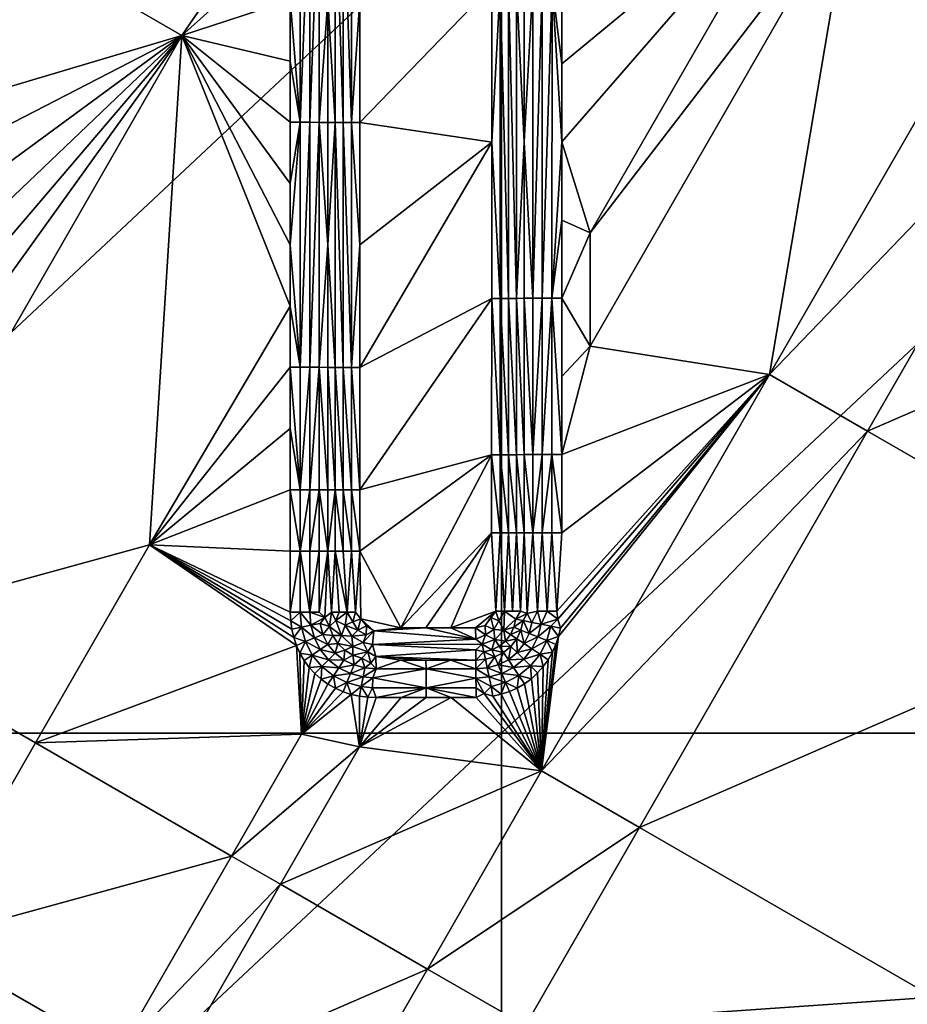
# Model space of a CAD drawing. Header units: inches. Extents: x -23.7 to 23.7, y -7.1 to 20.5.
# Tile 61 of 71: x 14.2 to 17.7, y 2.3 to 6.1. Entities that reach past the tile are written whole.
import ezdxf

# ---------------------------------------------------------------- set-up
doc = ezdxf.new("R2010")
doc.units = ezdxf.units.IN
doc.layers.get('0').update_dxf_attribs({"true_color": 0xc2ced6})

msp = doc.modelspace()

# ---------------------------------------------------------------- linework, layer by layer
for points in [[(16.3585, 5.6138), (16.4687, 5.2591), (17.2944, 6.6921), (16.3585, 5.6138)], [(16.3585, 5.9187), (16.3585, 5.6138), (17.2944, 6.6921), (16.3585, 5.9187)], [(17.2944, 6.6921), (16.3585, 6.2236), (16.3585, 5.9187), (17.2944, 6.6921)], [(17.4855, 6.5819), (17.2944, 6.6921), (16.4687, 5.2591), (17.4855, 6.5819)], [(12.5404, 3.3084), (12.5404, 6.6625), (16.1233, 6.6625), (12.5404, 3.3084)], [(16.1233, 6.6625), (16.1233, 3.3084), (12.5404, 3.3084), (16.1233, 6.6625)], [(14.8763, 6.0287), (15.299, 6.6454), (14.1126, 6.4692), (14.8763, 6.0287)], [(14.8763, 6.0287), (15.299, 6.4066), (15.299, 6.6454), (14.8763, 6.0287)], [(15.3376, 5.6901), (15.3376, 6.6453), (15.299, 6.1678), (15.3376, 5.6901)], [(15.3753, 6.6452), (15.3376, 6.6453), (15.3376, 5.6901), (15.3753, 6.6452)], [(15.3376, 5.6901), (15.3753, 5.69), (15.3753, 6.6452), (15.3376, 5.6901)], [(15.4114, 6.6451), (15.3753, 6.6452), (15.3753, 5.69), (15.4114, 6.6451)], [(15.3753, 5.69), (15.4114, 5.6899), (15.4114, 6.6451), (15.3753, 5.69)], [(15.4452, 6.1673), (15.4114, 6.6451), (15.4114, 5.6899), (15.4452, 6.1673)], [(15.4742, 6.6446), (15.4452, 6.1673), (15.4742, 5.6895), (15.4742, 6.6446)], [(15.5051, 5.6894), (15.5052, 6.6445), (15.4742, 6.6446), (15.5051, 5.6894)], [(15.4742, 6.6446), (15.4742, 5.6895), (15.5051, 5.6894), (15.4742, 6.6446)], [(15.5052, 6.6445), (15.5051, 5.6894), (15.5374, 5.6893), (15.5052, 6.6445)], [(15.5374, 5.6893), (15.5375, 6.6444), (15.5052, 6.6445), (15.5374, 5.6893)], [(15.5706, 6.1669), (15.5375, 6.6444), (15.5374, 5.6893), (15.5706, 6.1669)], [(16.1233, 3.3084), (16.1233, 6.6625), (19.7063, 6.6625), (16.1233, 3.3084)], [(19.7063, 6.6625), (19.7063, 3.3084), (16.1233, 3.3084), (19.7063, 6.6625)], [(16.4687, 5.2591), (16.4687, 4.8172), (17.4855, 6.5819), (16.4687, 5.2591)], [(17.4855, 6.5819), (16.4687, 4.8172), (17.1688, 4.7067), (17.4855, 6.5819)], [(17.4855, 6.5819), (17.1688, 4.7067), (18.0588, 6.2514), (17.4855, 6.5819)], [(14.8763, 6.0287), (14.1126, 6.4692), (13.4805, 5.6143), (14.8763, 6.0287)], [(15.299, 6.1678), (15.299, 6.4066), (14.8763, 6.0287), (15.299, 6.1678)], [(16.0846, 5.6131), (16.0846, 6.2228), (15.5705, 5.6893), (16.0846, 5.6131)], [(15.5705, 5.6893), (16.0846, 6.2228), (15.5706, 6.1669), (15.5705, 5.6893)], [(16.1177, 6.2229), (16.0846, 6.2228), (16.0846, 5.6131), (16.1177, 6.2229)], [(16.0846, 5.6131), (16.1176, 5.0035), (16.1177, 6.2229), (16.0846, 5.6131)], [(16.1177, 6.2229), (16.1176, 5.0035), (16.1502, 5.0035), (16.1177, 6.2229)], [(16.1502, 5.0035), (16.1503, 6.2229), (16.1177, 6.2229), (16.1502, 5.0035)], [(16.1503, 6.2229), (16.1502, 5.0035), (16.1815, 5.0036), (16.1503, 6.2229)], [(16.1815, 5.0036), (16.1816, 6.223), (16.1503, 6.2229), (16.1815, 5.0036)], [(16.1815, 5.0036), (16.211, 5.6136), (16.1816, 6.223), (16.1815, 5.0036)], [(16.211, 6.2234), (16.1816, 6.223), (16.211, 5.6136), (16.211, 6.2234)], [(16.211, 5.6136), (16.2454, 6.2235), (16.211, 6.2234), (16.211, 5.6136)], [(16.211, 5.6136), (16.2454, 5.0039), (16.2454, 6.2235), (16.211, 5.6136)], [(16.2819, 6.2235), (16.2454, 6.2235), (16.2454, 5.0039), (16.2819, 6.2235)], [(16.2454, 5.0039), (16.2819, 5.004), (16.2819, 6.2235), (16.2454, 5.0039)], [(16.3199, 6.2236), (16.2819, 6.2235), (16.2819, 5.004), (16.3199, 6.2236)], [(16.2819, 5.004), (16.3198, 5.004), (16.3199, 6.2236), (16.2819, 5.004)], [(16.3199, 6.2236), (16.3198, 5.004), (16.3585, 5.6138), (16.3199, 6.2236)], [(16.3585, 5.6138), (16.3585, 5.9187), (16.3199, 6.2236), (16.3585, 5.6138)], [(16.3199, 6.2236), (16.3585, 5.9187), (16.3585, 6.2236), (16.3199, 6.2236)], [(18.4411, 6.031), (18.0588, 6.2514), (17.1688, 4.7067), (18.4411, 6.031)], [(14.8763, 6.0287), (15.299, 5.929), (15.299, 6.1678), (14.8763, 6.0287)], [(15.299, 6.1678), (15.299, 5.929), (15.3376, 5.6901), (15.299, 6.1678)], [(15.4452, 6.1673), (15.4114, 5.6899), (15.4452, 5.6898), (15.4452, 6.1673)], [(15.4742, 5.6895), (15.4452, 6.1673), (15.4452, 5.6898), (15.4742, 5.6895)], [(15.5374, 5.6893), (15.5705, 5.6893), (15.5706, 6.1669), (15.5374, 5.6893)], [(13.4805, 5.3094), (14.8763, 6.0287), (13.4805, 5.6143), (13.4805, 5.3094)], [(13.4805, 5.0045), (14.8763, 6.0287), (13.4805, 5.3094), (13.4805, 5.0045)], [(13.4805, 5.0045), (13.4805, 4.6995), (14.8763, 6.0287), (13.4805, 5.0045)], [(14.8763, 6.0287), (13.4805, 4.6995), (13.4805, 4.3946), (14.8763, 6.0287)], [(14.8763, 6.0287), (13.4805, 4.3946), (13.4805, 4.0896), (14.8763, 6.0287)], [(13.4805, 4.0896), (13.5413, 3.7106), (14.8763, 6.0287), (13.4805, 4.0896)], [(14.8763, 6.0287), (13.5413, 3.7106), (14.7502, 4.0428), (14.8763, 6.0287)], [(15.299, 4.9737), (14.8763, 6.0287), (14.7502, 4.0428), (15.299, 4.9737)], [(14.8763, 6.0287), (15.299, 5.6902), (15.299, 5.929), (14.8763, 6.0287)], [(15.299, 4.9737), (15.299, 5.2125), (14.8763, 6.0287), (15.299, 4.9737)], [(15.299, 5.4514), (14.8763, 6.0287), (15.299, 5.2125), (15.299, 5.4514)], [(15.299, 5.4514), (15.299, 5.6902), (14.8763, 6.0287), (15.299, 5.4514)], [(17.1688, 4.7067), (17.551, 4.4863), (18.4411, 6.031), (17.1688, 4.7067)], [(19.5882, 5.3696), (18.4411, 6.031), (17.551, 4.4863), (19.5882, 5.3696)], [(15.3376, 5.6901), (15.299, 5.929), (15.299, 5.6902), (15.3376, 5.6901)], [(15.3376, 5.6901), (15.299, 5.6902), (15.299, 5.4514), (15.3376, 5.6901)], [(15.3376, 4.7349), (15.3376, 5.6901), (15.299, 5.2125), (15.3376, 4.7349)], [(15.3376, 5.6901), (15.299, 5.4514), (15.299, 5.2125), (15.3376, 5.6901)], [(15.3753, 5.69), (15.3376, 5.6901), (15.3376, 4.7349), (15.3753, 5.69)], [(15.3376, 4.7349), (15.3753, 4.7348), (15.3753, 5.69), (15.3376, 4.7349)], [(15.4114, 5.6899), (15.3753, 5.69), (15.3753, 4.7348), (15.4114, 5.6899)], [(15.3753, 4.7348), (15.4113, 4.7347), (15.4114, 5.6899), (15.3753, 4.7348)], [(15.4114, 5.6899), (15.4113, 4.7347), (15.4452, 5.2122), (15.4114, 5.6899)], [(15.4114, 5.6899), (15.4452, 5.2122), (15.4452, 5.6898), (15.4114, 5.6899)], [(15.4452, 5.6898), (15.4452, 5.2122), (15.4742, 5.6895), (15.4452, 5.6898)], [(15.4742, 5.6895), (15.4452, 5.2122), (15.4741, 4.7344), (15.4742, 5.6895)], [(15.4742, 5.6895), (15.4741, 4.7344), (15.505, 4.7343), (15.4742, 5.6895)], [(15.505, 4.7343), (15.5051, 5.6894), (15.4742, 5.6895), (15.505, 4.7343)], [(15.5051, 5.6894), (15.505, 4.7343), (15.5374, 4.7343), (15.5051, 5.6894)], [(15.5374, 4.7343), (15.5374, 5.6893), (15.5051, 5.6894), (15.5374, 4.7343)], [(15.5705, 5.2118), (15.5374, 5.6893), (15.5374, 4.7343), (15.5705, 5.2118)], [(15.5705, 5.6893), (15.5374, 5.6893), (15.5705, 5.2118), (15.5705, 5.6893)], [(15.5705, 5.6893), (15.5705, 5.2118), (16.0846, 5.6131), (15.5705, 5.6893)], [(16.0846, 5.6131), (15.5705, 5.2118), (15.5704, 4.7343), (16.0846, 5.6131)], [(16.0845, 5.0035), (16.0846, 5.6131), (15.5704, 4.7343), (16.0845, 5.0035)], [(16.0845, 5.0035), (16.1176, 5.0035), (16.0846, 5.6131), (16.0845, 5.0035)], [(16.211, 5.0038), (16.211, 5.6136), (16.1815, 5.0036), (16.211, 5.0038)], [(16.211, 5.0038), (16.2454, 5.0039), (16.211, 5.6136), (16.211, 5.0038)], [(16.3198, 5.004), (16.3585, 5.3089), (16.3585, 5.6138), (16.3198, 5.004)], [(16.3585, 5.3089), (16.4687, 5.2591), (16.3585, 5.6138), (16.3585, 5.3089)], [(17.551, 4.4863), (18.6982, 3.8248), (19.5882, 5.3696), (17.551, 4.4863)], [(16.3198, 5.004), (16.3585, 5.004), (16.3585, 5.3089), (16.3198, 5.004)], [(16.3585, 5.3089), (16.3585, 5.004), (16.4687, 5.2591), (16.3585, 5.3089)], [(16.4687, 4.8172), (16.4687, 5.2591), (16.3585, 5.004), (16.4687, 4.8172)], [(15.299, 5.2125), (15.299, 4.9737), (15.3376, 4.7349), (15.299, 5.2125)], [(15.4452, 5.2122), (15.4113, 4.7347), (15.4451, 4.7346), (15.4452, 5.2122)], [(15.4452, 5.2122), (15.4451, 4.7346), (15.4741, 4.7344), (15.4452, 5.2122)], [(15.5374, 4.7343), (15.5704, 4.7343), (15.5705, 5.2118), (15.5374, 4.7343)], [(15.5704, 4.7343), (15.5704, 4.2568), (16.0845, 5.0035), (15.5704, 4.7343)], [(16.0845, 5.0035), (15.5704, 4.2568), (16.0844, 4.3938), (16.0845, 5.0035)], [(16.1176, 4.3938), (16.0845, 5.0035), (16.0844, 4.3938), (16.1176, 4.3938)], [(16.1176, 4.3938), (16.1176, 5.0035), (16.0845, 5.0035), (16.1176, 4.3938)], [(16.1176, 5.0035), (16.1176, 4.3938), (16.1501, 4.3939), (16.1176, 5.0035)], [(16.1501, 4.3939), (16.1502, 5.0035), (16.1176, 5.0035), (16.1501, 4.3939)], [(16.1502, 5.0035), (16.1501, 4.3939), (16.1815, 4.3939), (16.1502, 5.0035)], [(16.1815, 4.3939), (16.1815, 5.0036), (16.1502, 5.0035), (16.1815, 4.3939)], [(16.211, 5.0038), (16.1815, 5.0036), (16.211, 4.3941), (16.211, 5.0038)], [(16.1815, 4.3939), (16.211, 4.3941), (16.1815, 5.0036), (16.1815, 4.3939)], [(16.2454, 5.0039), (16.211, 5.0038), (16.2454, 4.3941), (16.2454, 5.0039)], [(16.2454, 4.3941), (16.211, 5.0038), (16.211, 4.3941), (16.2454, 4.3941)], [(16.2819, 5.004), (16.2454, 5.0039), (16.2454, 4.3941), (16.2819, 5.004)], [(16.2454, 4.3941), (16.2819, 4.3942), (16.2819, 5.004), (16.2454, 4.3941)], [(16.3198, 5.004), (16.2819, 5.004), (16.2819, 4.3942), (16.3198, 5.004)], [(16.2819, 4.3942), (16.3198, 4.3942), (16.3198, 5.004), (16.2819, 4.3942)], [(16.3585, 5.004), (16.3198, 5.004), (16.3585, 4.3942), (16.3585, 5.004)], [(16.3198, 5.004), (16.3198, 4.3942), (16.3585, 4.3942), (16.3198, 5.004)], [(16.4687, 4.8172), (16.3585, 5.004), (16.3585, 4.6991), (16.4687, 4.8172)], [(16.3585, 5.004), (16.3585, 4.3942), (16.3585, 4.6991), (16.3585, 5.004)], [(15.299, 4.7349), (15.299, 4.9737), (14.7502, 4.0428), (15.299, 4.7349)], [(15.3376, 4.7349), (15.299, 4.9737), (15.299, 4.7349), (15.3376, 4.7349)], [(16.3585, 4.6991), (16.3585, 4.3942), (16.4687, 4.8172), (16.3585, 4.6991)], [(16.3585, 4.3942), (17.1688, 4.7067), (16.4687, 4.8172), (16.3585, 4.3942)], [(14.7502, 4.0428), (15.299, 4.4961), (15.299, 4.7349), (14.7502, 4.0428)], [(15.299, 4.7349), (15.3376, 4.2572), (15.3376, 4.7349), (15.299, 4.7349)], [(15.3376, 4.2572), (15.299, 4.7349), (15.299, 4.4961), (15.3376, 4.2572)], [(15.3753, 4.7348), (15.3376, 4.7349), (15.3376, 4.2572), (15.3753, 4.7348)], [(15.3376, 4.2572), (15.3752, 4.2571), (15.3753, 4.7348), (15.3376, 4.2572)], [(15.4113, 4.7347), (15.3753, 4.7348), (15.3752, 4.2571), (15.4113, 4.7347)], [(15.3752, 4.2571), (15.4113, 4.2571), (15.4113, 4.7347), (15.3752, 4.2571)], [(15.4113, 4.7347), (15.4451, 4.257), (15.4451, 4.7346), (15.4113, 4.7347)], [(15.4113, 4.7347), (15.4113, 4.2571), (15.4451, 4.257), (15.4113, 4.7347)], [(15.4741, 4.7344), (15.4451, 4.7346), (15.4741, 4.2569), (15.4741, 4.7344)], [(15.4741, 4.2569), (15.4451, 4.7346), (15.4451, 4.257), (15.4741, 4.2569)], [(15.505, 4.2568), (15.505, 4.7343), (15.4741, 4.7344), (15.505, 4.2568)], [(15.4741, 4.7344), (15.4741, 4.2569), (15.505, 4.2568), (15.4741, 4.7344)], [(15.5373, 4.2568), (15.5374, 4.7343), (15.505, 4.7343), (15.5373, 4.2568)], [(15.505, 4.7343), (15.505, 4.2568), (15.5373, 4.2568), (15.505, 4.7343)], [(15.5704, 4.2568), (15.5374, 4.7343), (15.5373, 4.2568), (15.5704, 4.2568)], [(15.5374, 4.7343), (15.5704, 4.2568), (15.5704, 4.7343), (15.5374, 4.7343)], [(17.551, 4.4863), (17.1688, 4.7067), (16.2787, 3.1613), (17.551, 4.4863)], [(17.1688, 4.7067), (16.3454, 3.6857), (16.2787, 3.1613), (17.1688, 4.7067)], [(16.3391, 3.7843), (17.1688, 4.7067), (16.3585, 4.0893), (16.3391, 3.7843)], [(16.3426, 3.7525), (17.1688, 4.7067), (16.3391, 3.7843), (16.3426, 3.7525)], [(16.3426, 3.7525), (16.3527, 3.7181), (17.1688, 4.7067), (16.3426, 3.7525)], [(16.3454, 3.6857), (17.1688, 4.7067), (16.3527, 3.7181), (16.3454, 3.6857)], [(16.3585, 4.0893), (17.1688, 4.7067), (16.3585, 4.3942), (16.3585, 4.0893)], [(15.299, 4.4961), (14.7502, 4.0428), (15.299, 4.2572), (15.299, 4.4961)], [(15.3376, 4.2572), (15.299, 4.4961), (15.299, 4.2572), (15.3376, 4.2572)], [(16.2787, 3.1613), (16.661, 2.9408), (17.551, 4.4863), (16.2787, 3.1613)], [(18.6982, 3.8248), (17.551, 4.4863), (16.661, 2.9408), (18.6982, 3.8248)], [(15.5703, 4.018), (15.73, 3.7192), (16.0844, 4.3938), (15.5703, 4.018)], [(16.0844, 4.3938), (15.5704, 4.2568), (15.5703, 4.018), (16.0844, 4.3938)], [(16.0844, 4.3938), (15.73, 3.7192), (16.0844, 4.089), (16.0844, 4.3938)], [(16.1175, 4.089), (16.0844, 4.3938), (16.0844, 4.089), (16.1175, 4.089)], [(16.0844, 4.3938), (16.1175, 4.089), (16.1176, 4.3938), (16.0844, 4.3938)], [(16.1176, 4.3938), (16.1175, 4.089), (16.1501, 4.0891), (16.1176, 4.3938)], [(16.1501, 4.0891), (16.1501, 4.3939), (16.1176, 4.3938), (16.1501, 4.0891)], [(16.1501, 4.3939), (16.1501, 4.0891), (16.1814, 4.0891), (16.1501, 4.3939)], [(16.1814, 4.0891), (16.1815, 4.3939), (16.1501, 4.3939), (16.1814, 4.0891)], [(16.1815, 4.3939), (16.1814, 4.0891), (16.2109, 4.0892), (16.1815, 4.3939)], [(16.2109, 4.0892), (16.211, 4.3941), (16.1815, 4.3939), (16.2109, 4.0892)], [(16.211, 4.3941), (16.2109, 4.0892), (16.2453, 4.0892), (16.211, 4.3941)], [(16.2453, 4.0892), (16.2454, 4.3941), (16.211, 4.3941), (16.2453, 4.0892)], [(16.2819, 4.3942), (16.2454, 4.3941), (16.2453, 4.0892), (16.2819, 4.3942)], [(16.2453, 4.0892), (16.2819, 4.0893), (16.2819, 4.3942), (16.2453, 4.0892)], [(16.3198, 4.3942), (16.2819, 4.3942), (16.2819, 4.0893), (16.3198, 4.3942)], [(16.2819, 4.0893), (16.3198, 4.0893), (16.3198, 4.3942), (16.2819, 4.0893)], [(16.3198, 4.3942), (16.3198, 4.0893), (16.3585, 4.0893), (16.3198, 4.3942)], [(16.3585, 4.0893), (16.3585, 4.3942), (16.3198, 4.3942), (16.3585, 4.0893)], [(15.299, 4.0184), (15.299, 4.2572), (14.7502, 4.0428), (15.299, 4.0184)], [(15.3376, 4.0184), (15.3376, 4.2572), (15.299, 4.2572), (15.3376, 4.0184)], [(15.299, 4.2572), (15.299, 4.0184), (15.3376, 4.0184), (15.299, 4.2572)], [(15.3752, 4.2571), (15.3376, 4.2572), (15.3376, 4.0184), (15.3752, 4.2571)], [(15.3376, 4.0184), (15.3752, 4.0183), (15.3752, 4.2571), (15.3376, 4.0184)], [(15.3752, 4.0183), (15.4113, 4.0183), (15.4113, 4.2571), (15.3752, 4.0183)], [(15.4113, 4.2571), (15.3752, 4.2571), (15.3752, 4.0183), (15.4113, 4.2571)], [(15.4451, 4.0182), (15.4451, 4.257), (15.4113, 4.2571), (15.4451, 4.0182)], [(15.4113, 4.2571), (15.4113, 4.0183), (15.4451, 4.0182), (15.4113, 4.2571)], [(15.4741, 4.2569), (15.4451, 4.257), (15.4451, 4.0182), (15.4741, 4.2569)], [(15.4741, 4.2569), (15.4451, 4.0182), (15.474, 4.0181), (15.4741, 4.2569)], [(15.4741, 4.2569), (15.474, 4.0181), (15.505, 4.0181), (15.4741, 4.2569)], [(15.505, 4.0181), (15.505, 4.2568), (15.4741, 4.2569), (15.505, 4.0181)], [(15.5373, 4.018), (15.5373, 4.2568), (15.505, 4.2568), (15.5373, 4.018)], [(15.505, 4.2568), (15.505, 4.0181), (15.5373, 4.018), (15.505, 4.2568)], [(15.5373, 4.2568), (15.5373, 4.018), (15.5703, 4.018), (15.5373, 4.2568)], [(15.5703, 4.018), (15.5704, 4.2568), (15.5373, 4.2568), (15.5703, 4.018)], [(15.73, 3.7192), (15.8273, 3.7192), (16.0844, 4.089), (15.73, 3.7192)], [(15.9247, 3.7192), (16.0844, 4.089), (15.8273, 3.7192), (15.9247, 3.7192)], [(16.0844, 4.089), (15.9247, 3.7192), (16.101, 3.7842), (16.0844, 4.089)], [(16.0844, 4.089), (16.101, 3.7842), (16.1175, 4.089), (16.0844, 4.089)], [(16.1339, 3.7842), (16.1175, 4.089), (16.101, 3.7842), (16.1339, 3.7842)], [(16.1175, 4.089), (16.1339, 3.7842), (16.1501, 4.0891), (16.1175, 4.089)], [(16.166, 3.7842), (16.1501, 4.0891), (16.1339, 3.7842), (16.166, 3.7842)], [(16.1501, 4.0891), (16.166, 3.7842), (16.1814, 4.0891), (16.1501, 4.0891)], [(16.1814, 4.0891), (16.166, 3.7842), (16.1965, 3.7843), (16.1814, 4.0891)], [(16.1965, 3.7843), (16.2109, 4.0892), (16.1814, 4.0891), (16.1965, 3.7843)], [(16.2109, 4.0892), (16.1965, 3.7843), (16.2234, 3.7743), (16.2109, 4.0892)], [(16.2453, 4.0892), (16.2109, 4.0892), (16.2234, 3.7743), (16.2453, 4.0892)], [(16.2453, 4.0892), (16.2234, 3.7743), (16.2634, 3.7843), (16.2453, 4.0892)], [(16.2453, 4.0892), (16.2634, 3.7843), (16.2819, 4.0893), (16.2453, 4.0892)], [(16.3007, 3.7843), (16.2819, 4.0893), (16.2634, 3.7843), (16.3007, 3.7843)], [(16.3007, 3.7843), (16.3198, 4.0893), (16.2819, 4.0893), (16.3007, 3.7843)], [(16.3198, 4.0893), (16.3007, 3.7843), (16.3391, 3.7843), (16.3198, 4.0893)], [(16.3585, 4.0893), (16.3198, 4.0893), (16.3391, 3.7843), (16.3585, 4.0893)], [(14.7502, 4.0428), (13.5413, 3.7106), (14.3051, 3.2699), (14.7502, 4.0428)], [(14.3051, 3.2699), (15.3226, 3.6502), (14.7502, 4.0428), (14.3051, 3.2699)], [(14.7502, 4.0428), (15.3226, 3.6502), (15.3122, 3.6816), (14.7502, 4.0428)], [(14.7502, 4.0428), (15.3005, 3.7465), (15.299, 3.7795), (14.7502, 4.0428)], [(15.3122, 3.6816), (15.3048, 3.7138), (14.7502, 4.0428), (15.3122, 3.6816)], [(15.3005, 3.7465), (14.7502, 4.0428), (15.3048, 3.7138), (15.3005, 3.7465)], [(14.7502, 4.0428), (15.299, 3.7795), (15.299, 4.0184), (14.7502, 4.0428)], [(15.299, 3.7795), (15.3376, 3.7795), (15.3376, 4.0184), (15.299, 3.7795)], [(15.3376, 4.0184), (15.299, 4.0184), (15.299, 3.7795), (15.3376, 4.0184)], [(15.3752, 3.7795), (15.3376, 4.0184), (15.3376, 3.7795), (15.3752, 3.7795)], [(15.3752, 4.0183), (15.3376, 4.0184), (15.3752, 3.7795), (15.3752, 4.0183)], [(15.4113, 4.0183), (15.3752, 4.0183), (15.3752, 3.7795), (15.4113, 4.0183)], [(15.3752, 3.7795), (15.4113, 3.7794), (15.4113, 4.0183), (15.3752, 3.7795)], [(15.4451, 4.0182), (15.4113, 4.0183), (15.4113, 3.7794), (15.4451, 4.0182)], [(15.4113, 3.7794), (15.4335, 3.7596), (15.4451, 4.0182), (15.4113, 3.7794)], [(15.4335, 3.7596), (15.4593, 3.7794), (15.4451, 4.0182), (15.4335, 3.7596)], [(15.4593, 3.7794), (15.474, 4.0181), (15.4451, 4.0182), (15.4593, 3.7794)], [(15.4893, 3.7793), (15.474, 4.0181), (15.4593, 3.7794), (15.4893, 3.7793)], [(15.474, 4.0181), (15.4893, 3.7793), (15.521, 3.7793), (15.474, 4.0181)], [(15.521, 3.7793), (15.505, 4.0181), (15.474, 4.0181), (15.521, 3.7793)], [(15.505, 4.0181), (15.521, 3.7793), (15.5373, 4.018), (15.505, 4.0181)], [(15.521, 3.7793), (15.5538, 3.7793), (15.5373, 4.018), (15.521, 3.7793)], [(15.5538, 3.7793), (15.5703, 4.018), (15.5373, 4.018), (15.5538, 3.7793)], [(15.5538, 3.7793), (15.5734, 3.7545), (15.5703, 4.018), (15.5538, 3.7793)], [(15.5734, 3.7545), (15.73, 3.7192), (15.5703, 4.018), (15.5734, 3.7545)], [(16.661, 2.9408), (17.8082, 2.2793), (18.6982, 3.8248), (16.661, 2.9408)], [(15.3376, 3.7795), (15.299, 3.7795), (15.3005, 3.7465), (15.3376, 3.7795)], [(15.3426, 3.7213), (15.3376, 3.7795), (15.3005, 3.7465), (15.3426, 3.7213)], [(15.3376, 3.7795), (15.3426, 3.7213), (15.3796, 3.7287), (15.3376, 3.7795)], [(15.3796, 3.7287), (15.3752, 3.7795), (15.3376, 3.7795), (15.3796, 3.7287)], [(15.3752, 3.7795), (15.3796, 3.7287), (15.4335, 3.7596), (15.3752, 3.7795)], [(15.4335, 3.7596), (15.4113, 3.7794), (15.3752, 3.7795), (15.4335, 3.7596)], [(15.452, 3.7241), (15.4593, 3.7794), (15.4335, 3.7596), (15.452, 3.7241)], [(15.452, 3.7241), (15.4765, 3.748), (15.4593, 3.7794), (15.452, 3.7241)], [(15.4893, 3.7793), (15.4593, 3.7794), (15.4765, 3.748), (15.4893, 3.7793)], [(15.5129, 3.7294), (15.521, 3.7793), (15.4765, 3.748), (15.5129, 3.7294)], [(15.4893, 3.7793), (15.4765, 3.748), (15.521, 3.7793), (15.4893, 3.7793)], [(15.521, 3.7793), (15.5129, 3.7294), (15.5428, 3.7419), (15.521, 3.7793)], [(15.5428, 3.7419), (15.5538, 3.7793), (15.521, 3.7793), (15.5428, 3.7419)], [(15.5734, 3.7545), (15.5538, 3.7793), (15.5428, 3.7419), (15.5734, 3.7545)], [(16.022, 3.7192), (16.101, 3.7842), (15.9247, 3.7192), (16.022, 3.7192)], [(16.101, 3.7842), (16.022, 3.7192), (16.0596, 3.7275), (16.101, 3.7842)], [(16.101, 3.7842), (16.0596, 3.7275), (16.0814, 3.7585), (16.101, 3.7842)], [(16.101, 3.7842), (16.0814, 3.7585), (16.112, 3.7458), (16.101, 3.7842)], [(16.112, 3.7458), (16.1339, 3.7842), (16.101, 3.7842), (16.112, 3.7458)], [(16.1339, 3.7842), (16.112, 3.7458), (16.1317, 3.7099), (16.1339, 3.7842)], [(16.179, 3.7524), (16.1339, 3.7842), (16.1317, 3.7099), (16.179, 3.7524)], [(16.1965, 3.7843), (16.166, 3.7842), (16.1339, 3.7842), (16.1965, 3.7843)], [(16.1339, 3.7842), (16.179, 3.7524), (16.1965, 3.7843), (16.1339, 3.7842)], [(16.2234, 3.7743), (16.1965, 3.7843), (16.179, 3.7524), (16.2234, 3.7743)], [(16.2079, 3.7468), (16.2234, 3.7743), (16.179, 3.7524), (16.2079, 3.7468)], [(16.2417, 3.7401), (16.2234, 3.7743), (16.2079, 3.7468), (16.2417, 3.7401)], [(16.2417, 3.7401), (16.2634, 3.7843), (16.2234, 3.7743), (16.2417, 3.7401)], [(16.2776, 3.733), (16.2634, 3.7843), (16.2417, 3.7401), (16.2776, 3.733)], [(16.3007, 3.7843), (16.2634, 3.7843), (16.2776, 3.733), (16.3007, 3.7843)], [(16.3426, 3.7525), (16.3007, 3.7843), (16.2776, 3.733), (16.3426, 3.7525)], [(16.3007, 3.7843), (16.3426, 3.7525), (16.3391, 3.7843), (16.3007, 3.7843)], [(15.3426, 3.7213), (15.3005, 3.7465), (15.3048, 3.7138), (15.3426, 3.7213)], [(15.393, 3.6795), (15.3796, 3.7287), (15.3426, 3.7213), (15.393, 3.6795)], [(15.3796, 3.7287), (15.415, 3.7357), (15.4335, 3.7596), (15.3796, 3.7287)], [(15.4264, 3.6934), (15.415, 3.7357), (15.3796, 3.7287), (15.4264, 3.6934)], [(15.3796, 3.7287), (15.393, 3.6795), (15.4264, 3.6934), (15.3796, 3.7287)], [(15.452, 3.7241), (15.4335, 3.7596), (15.415, 3.7357), (15.452, 3.7241)], [(15.452, 3.7241), (15.415, 3.7357), (15.4264, 3.6934), (15.452, 3.7241)], [(15.498, 3.6892), (15.4765, 3.748), (15.452, 3.7241), (15.498, 3.6892)], [(15.4765, 3.748), (15.498, 3.6892), (15.5129, 3.7294), (15.4765, 3.748)], [(15.498, 3.6892), (15.5395, 3.6868), (15.5129, 3.7294), (15.498, 3.6892)], [(15.5623, 3.7097), (15.5428, 3.7419), (15.5129, 3.7294), (15.5623, 3.7097)], [(15.5129, 3.7294), (15.5395, 3.6868), (15.5623, 3.7097), (15.5129, 3.7294)], [(15.5734, 3.7545), (15.5428, 3.7419), (15.5623, 3.7097), (15.5734, 3.7545)], [(15.5623, 3.7097), (15.596, 3.7262), (15.5734, 3.7545), (15.5623, 3.7097)], [(15.596, 3.7262), (15.5623, 3.7097), (15.5952, 3.6914), (15.596, 3.7262)], [(15.73, 3.7192), (15.5734, 3.7545), (15.6251, 3.7069), (15.73, 3.7192)], [(15.5734, 3.7545), (15.596, 3.7262), (15.6251, 3.7069), (15.5734, 3.7545)], [(15.596, 3.7262), (15.5952, 3.6914), (15.6251, 3.7069), (15.596, 3.7262)], [(16.0596, 3.7275), (16.022, 3.7192), (16.0604, 3.692), (16.0596, 3.7275)], [(16.0814, 3.7585), (16.0596, 3.7275), (16.0932, 3.7122), (16.0814, 3.7585)], [(16.0596, 3.7275), (16.0604, 3.692), (16.0932, 3.7122), (16.0596, 3.7275)], [(16.0814, 3.7585), (16.0932, 3.7122), (16.112, 3.7458), (16.0814, 3.7585)], [(16.1317, 3.7099), (16.112, 3.7458), (16.0932, 3.7122), (16.1317, 3.7099)], [(16.1317, 3.7099), (16.1712, 3.7215), (16.179, 3.7524), (16.1317, 3.7099)], [(16.2079, 3.7468), (16.179, 3.7524), (16.1712, 3.7215), (16.2079, 3.7468)], [(16.1985, 3.7103), (16.2079, 3.7468), (16.1712, 3.7215), (16.1985, 3.7103)], [(16.1985, 3.7103), (16.2304, 3.6973), (16.2079, 3.7468), (16.1985, 3.7103)], [(16.2304, 3.6973), (16.2417, 3.7401), (16.2079, 3.7468), (16.2304, 3.6973)], [(16.2776, 3.733), (16.2417, 3.7401), (16.2304, 3.6973), (16.2776, 3.733)], [(16.2304, 3.6973), (16.2642, 3.6834), (16.2776, 3.733), (16.2304, 3.6973)], [(16.3148, 3.7256), (16.2776, 3.733), (16.2642, 3.6834), (16.3148, 3.7256)], [(16.2642, 3.6834), (16.2993, 3.6689), (16.3148, 3.7256), (16.2642, 3.6834)], [(16.3426, 3.7525), (16.2776, 3.733), (16.3148, 3.7256), (16.3426, 3.7525)], [(16.3148, 3.7256), (16.2993, 3.6689), (16.3454, 3.6857), (16.3148, 3.7256)], [(16.3527, 3.7181), (16.3426, 3.7525), (16.3148, 3.7256), (16.3527, 3.7181)], [(16.3148, 3.7256), (16.3454, 3.6857), (16.3527, 3.7181), (16.3148, 3.7256)], [(13.8601, 2.4967), (14.3051, 3.2699), (13.5413, 3.7106), (13.8601, 2.4967)], [(15.3426, 3.7213), (15.3048, 3.7138), (15.3122, 3.6816), (15.3426, 3.7213)], [(15.3426, 3.7213), (15.3122, 3.6816), (15.3582, 3.665), (15.3426, 3.7213)], [(15.3426, 3.7213), (15.3582, 3.665), (15.393, 3.6795), (15.3426, 3.7213)], [(15.4459, 3.6541), (15.4264, 3.6934), (15.393, 3.6795), (15.4459, 3.6541)], [(15.4649, 3.6893), (15.452, 3.7241), (15.4264, 3.6934), (15.4649, 3.6893)], [(15.4649, 3.6893), (15.4264, 3.6934), (15.4459, 3.6541), (15.4649, 3.6893)], [(15.4459, 3.6541), (15.4848, 3.6579), (15.4649, 3.6893), (15.4459, 3.6541)], [(15.498, 3.6892), (15.452, 3.7241), (15.4649, 3.6893), (15.498, 3.6892)], [(15.498, 3.6892), (15.4649, 3.6893), (15.4848, 3.6579), (15.498, 3.6892)], [(15.5426, 3.6457), (15.498, 3.6892), (15.4848, 3.6579), (15.5426, 3.6457)], [(15.498, 3.6892), (15.5426, 3.6457), (15.5395, 3.6868), (15.498, 3.6892)], [(15.5952, 3.6914), (15.5623, 3.7097), (15.5395, 3.6868), (15.5952, 3.6914)], [(15.5395, 3.6868), (15.5829, 3.6614), (15.5952, 3.6914), (15.5395, 3.6868)], [(15.5426, 3.6457), (15.5829, 3.6614), (15.5395, 3.6868), (15.5426, 3.6457)], [(15.5829, 3.6614), (15.6201, 3.6541), (15.6251, 3.7069), (15.5829, 3.6614)], [(15.6251, 3.7069), (15.5952, 3.6914), (15.5829, 3.6614), (15.6251, 3.7069)], [(15.6251, 3.7069), (15.6201, 3.6541), (16.0221, 3.6752), (15.6251, 3.7069)], [(15.8273, 3.7192), (15.73, 3.7192), (15.6251, 3.7069), (15.8273, 3.7192)], [(15.8273, 3.7192), (15.6251, 3.7069), (16.0221, 3.6752), (15.8273, 3.7192)], [(15.8273, 3.7192), (16.0221, 3.6752), (15.9247, 3.7192), (15.8273, 3.7192)], [(16.022, 3.7192), (15.9247, 3.7192), (16.0221, 3.6752), (16.022, 3.7192)], [(16.022, 3.7192), (16.0221, 3.6752), (16.0604, 3.692), (16.022, 3.7192)], [(16.0479, 3.6557), (16.0604, 3.692), (16.0221, 3.6752), (16.0479, 3.6557)], [(16.0962, 3.673), (16.0604, 3.692), (16.0479, 3.6557), (16.0962, 3.673)], [(16.0962, 3.673), (16.0932, 3.7122), (16.0604, 3.692), (16.0962, 3.673)], [(16.1317, 3.7099), (16.0932, 3.7122), (16.0962, 3.673), (16.1317, 3.7099)], [(16.1385, 3.6672), (16.1317, 3.7099), (16.0962, 3.673), (16.1385, 3.6672)], [(16.1712, 3.7215), (16.1317, 3.7099), (16.1578, 3.6926), (16.1712, 3.7215)], [(16.1578, 3.6926), (16.1317, 3.7099), (16.1385, 3.6672), (16.1578, 3.6926)], [(16.1824, 3.6763), (16.1578, 3.6926), (16.1385, 3.6672), (16.1824, 3.6763)], [(16.1578, 3.6926), (16.1985, 3.7103), (16.1712, 3.7215), (16.1578, 3.6926)], [(16.1985, 3.7103), (16.1578, 3.6926), (16.1824, 3.6763), (16.1985, 3.7103)], [(16.1824, 3.6763), (16.2111, 3.6574), (16.1985, 3.7103), (16.1824, 3.6763)], [(16.2111, 3.6574), (16.2304, 3.6973), (16.1985, 3.7103), (16.2111, 3.6574)], [(16.2642, 3.6834), (16.2304, 3.6973), (16.2111, 3.6574), (16.2642, 3.6834)], [(15.3226, 3.6502), (14.3051, 3.2699), (15.3425, 3.3038), (15.3226, 3.6502)], [(15.3582, 3.665), (15.3122, 3.6816), (15.3226, 3.6502), (15.3582, 3.665)], [(15.3582, 3.665), (15.3226, 3.6502), (15.3361, 3.6201), (15.3582, 3.665)], [(15.3425, 3.3038), (15.3361, 3.6201), (15.3226, 3.6502), (15.3425, 3.3038)], [(15.3582, 3.665), (15.3361, 3.6201), (15.3847, 3.6129), (15.3582, 3.665)], [(15.416, 3.634), (15.393, 3.6795), (15.3582, 3.665), (15.416, 3.634)], [(15.3582, 3.665), (15.3847, 3.6129), (15.416, 3.634), (15.3582, 3.665)], [(15.393, 3.6795), (15.416, 3.634), (15.4459, 3.6541), (15.393, 3.6795)], [(15.4735, 3.6201), (15.4459, 3.6541), (15.416, 3.634), (15.4735, 3.6201)], [(15.4735, 3.6201), (15.4848, 3.6579), (15.4459, 3.6541), (15.4735, 3.6201)], [(15.5113, 3.6319), (15.4848, 3.6579), (15.4735, 3.6201), (15.5113, 3.6319)], [(15.4848, 3.6579), (15.5113, 3.6319), (15.5426, 3.6457), (15.4848, 3.6579)], [(15.5426, 3.6457), (15.6016, 3.625), (15.5829, 3.6614), (15.5426, 3.6457)], [(15.6016, 3.625), (15.6201, 3.6541), (15.5829, 3.6614), (15.6016, 3.625)], [(15.6016, 3.625), (15.6331, 3.6077), (15.6201, 3.6541), (15.6016, 3.625)], [(16.0221, 3.6752), (15.6201, 3.6541), (16.0479, 3.6557), (16.0221, 3.6752)], [(15.6201, 3.6541), (16.0223, 3.6328), (16.0479, 3.6557), (15.6201, 3.6541)], [(15.6201, 3.6541), (15.6331, 3.6077), (16.0223, 3.6328), (15.6201, 3.6541)], [(16.0479, 3.6557), (16.0223, 3.6328), (16.0542, 3.6251), (16.0479, 3.6557)], [(16.0851, 3.6332), (16.0962, 3.673), (16.0479, 3.6557), (16.0851, 3.6332)], [(16.0479, 3.6557), (16.0542, 3.6251), (16.0851, 3.6332), (16.0479, 3.6557)], [(16.1137, 3.6471), (16.0962, 3.673), (16.0851, 3.6332), (16.1137, 3.6471)], [(16.0962, 3.673), (16.1137, 3.6471), (16.1385, 3.6672), (16.0962, 3.673)], [(16.1385, 3.6672), (16.1137, 3.6471), (16.1594, 3.6466), (16.1385, 3.6672)], [(16.1824, 3.6763), (16.1385, 3.6672), (16.1594, 3.6466), (16.1824, 3.6763)], [(16.1838, 3.6225), (16.1824, 3.6763), (16.1594, 3.6466), (16.1838, 3.6225)], [(16.1838, 3.6225), (16.2111, 3.6574), (16.1824, 3.6763), (16.1838, 3.6225)], [(16.2415, 3.6372), (16.2111, 3.6574), (16.1838, 3.6225), (16.2415, 3.6372)], [(16.2111, 3.6574), (16.2415, 3.6372), (16.2642, 3.6834), (16.2111, 3.6574)], [(16.2993, 3.6689), (16.2642, 3.6834), (16.2415, 3.6372), (16.2993, 3.6689)], [(16.2415, 3.6372), (16.2731, 3.6162), (16.2993, 3.6689), (16.2415, 3.6372)], [(16.2993, 3.6689), (16.2731, 3.6162), (16.3217, 3.6236), (16.2993, 3.6689)], [(16.2787, 3.1613), (16.3454, 3.6857), (16.3351, 3.6541), (16.2787, 3.1613)], [(16.2787, 3.1613), (16.3351, 3.6541), (16.3217, 3.6236), (16.2787, 3.1613)], [(16.2993, 3.6689), (16.3351, 3.6541), (16.3454, 3.6857), (16.2993, 3.6689)], [(16.2993, 3.6689), (16.3217, 3.6236), (16.3351, 3.6541), (16.2993, 3.6689)], [(15.3526, 3.5915), (15.3361, 3.6201), (15.3425, 3.3038), (15.3526, 3.5915)], [(15.3847, 3.6129), (15.3361, 3.6201), (15.3526, 3.5915), (15.3847, 3.6129)], [(15.3847, 3.6129), (15.3526, 3.5915), (15.3721, 3.5648), (15.3847, 3.6129)], [(15.3847, 3.6129), (15.3721, 3.5648), (15.4215, 3.5676), (15.3847, 3.6129)], [(15.4481, 3.5944), (15.416, 3.634), (15.3847, 3.6129), (15.4481, 3.5944)], [(15.3847, 3.6129), (15.4215, 3.5676), (15.4481, 3.5944), (15.3847, 3.6129)], [(15.416, 3.634), (15.4481, 3.5944), (15.4735, 3.6201), (15.416, 3.634)], [(15.508, 3.5931), (15.4735, 3.6201), (15.4481, 3.5944), (15.508, 3.5931)], [(15.4735, 3.6201), (15.508, 3.5931), (15.5113, 3.6319), (15.4735, 3.6201)], [(15.5113, 3.6319), (15.508, 3.5931), (15.543, 3.6126), (15.5113, 3.6319)], [(15.543, 3.6126), (15.508, 3.5931), (15.5475, 3.574), (15.543, 3.6126)], [(15.543, 3.6126), (15.5426, 3.6457), (15.5113, 3.6319), (15.543, 3.6126)], [(15.5426, 3.6457), (15.543, 3.6126), (15.6016, 3.625), (15.5426, 3.6457)], [(15.578, 3.6001), (15.6016, 3.625), (15.543, 3.6126), (15.578, 3.6001)], [(15.578, 3.6001), (15.543, 3.6126), (15.5475, 3.574), (15.578, 3.6001)], [(15.6016, 3.625), (15.578, 3.6001), (15.6136, 3.5817), (15.6016, 3.625)], [(15.6136, 3.5817), (15.6331, 3.6077), (15.6016, 3.625), (15.6136, 3.5817)], [(16.0226, 3.5934), (16.0223, 3.6328), (15.6331, 3.6077), (16.0226, 3.5934)], [(16.0226, 3.5934), (16.0542, 3.6251), (16.0223, 3.6328), (16.0226, 3.5934)], [(16.0226, 3.5934), (16.0601, 3.5965), (16.0542, 3.6251), (16.0226, 3.5934)], [(16.0851, 3.6332), (16.0542, 3.6251), (16.0965, 3.6062), (16.0851, 3.6332)], [(16.0542, 3.6251), (16.0601, 3.5965), (16.0965, 3.6062), (16.0542, 3.6251)], [(16.1302, 3.6229), (16.1137, 3.6471), (16.0851, 3.6332), (16.1302, 3.6229)], [(16.0851, 3.6332), (16.0965, 3.6062), (16.1302, 3.6229), (16.0851, 3.6332)], [(16.1099, 3.5747), (16.1302, 3.6229), (16.0965, 3.6062), (16.1099, 3.5747)], [(16.1099, 3.5747), (16.1495, 3.5946), (16.1302, 3.6229), (16.1099, 3.5747)], [(16.1594, 3.6466), (16.1137, 3.6471), (16.1302, 3.6229), (16.1594, 3.6466)], [(16.1302, 3.6229), (16.1495, 3.5946), (16.1594, 3.6466), (16.1302, 3.6229)], [(16.1495, 3.5946), (16.1838, 3.6225), (16.1594, 3.6466), (16.1495, 3.5946)], [(16.2097, 3.5968), (16.1838, 3.6225), (16.1495, 3.5946), (16.2097, 3.5968)], [(16.1838, 3.6225), (16.2097, 3.5968), (16.2415, 3.6372), (16.1838, 3.6225)], [(16.2731, 3.6162), (16.2415, 3.6372), (16.2097, 3.5968), (16.2731, 3.6162)], [(16.2097, 3.5968), (16.2366, 3.5701), (16.2731, 3.6162), (16.2097, 3.5968)], [(16.2731, 3.6162), (16.2366, 3.5701), (16.286, 3.5676), (16.2731, 3.6162)], [(16.2731, 3.6162), (16.3053, 3.5947), (16.3217, 3.6236), (16.2731, 3.6162)], [(16.286, 3.5676), (16.3053, 3.5947), (16.2731, 3.6162), (16.286, 3.5676)], [(16.3217, 3.6236), (16.3053, 3.5947), (16.2787, 3.1613), (16.3217, 3.6236)], [(15.3526, 3.5915), (15.3425, 3.3038), (15.3721, 3.5648), (15.3526, 3.5915)], [(15.4881, 3.5629), (15.4481, 3.5944), (15.4215, 3.5676), (15.4881, 3.5629)], [(15.4481, 3.5944), (15.4881, 3.5629), (15.508, 3.5931), (15.4481, 3.5944)], [(15.5475, 3.574), (15.508, 3.5931), (15.4881, 3.5629), (15.5475, 3.574)], [(15.4881, 3.5629), (15.5338, 3.5404), (15.5475, 3.574), (15.4881, 3.5629)], [(15.5899, 3.5629), (15.5475, 3.574), (15.5338, 3.5404), (15.5899, 3.5629)], [(15.578, 3.6001), (15.5475, 3.574), (15.5899, 3.5629), (15.578, 3.6001)], [(15.6136, 3.5817), (15.578, 3.6001), (15.5899, 3.5629), (15.6136, 3.5817)], [(15.6136, 3.5817), (15.5899, 3.5629), (15.6336, 3.5593), (15.6136, 3.5817)], [(15.6136, 3.5817), (15.6336, 3.5593), (15.6331, 3.6077), (15.6136, 3.5817)], [(15.7306, 3.5934), (15.6331, 3.6077), (15.6336, 3.5593), (15.7306, 3.5934)], [(15.828, 3.5934), (15.6331, 3.6077), (15.7306, 3.5934), (15.828, 3.5934)], [(16.0226, 3.5934), (15.6331, 3.6077), (15.828, 3.5934), (16.0226, 3.5934)], [(15.6336, 3.5593), (15.8283, 3.5593), (15.7306, 3.5934), (15.6336, 3.5593)], [(15.8283, 3.5593), (15.828, 3.5934), (15.7306, 3.5934), (15.8283, 3.5593)], [(15.8283, 3.5593), (15.9253, 3.5934), (15.828, 3.5934), (15.8283, 3.5593)], [(16.0226, 3.5934), (15.828, 3.5934), (15.9253, 3.5934), (16.0226, 3.5934)], [(15.9253, 3.5934), (15.8283, 3.5593), (16.023, 3.5593), (15.9253, 3.5934)], [(16.023, 3.5593), (16.0226, 3.5934), (15.9253, 3.5934), (16.023, 3.5593)], [(16.023, 3.5593), (16.0601, 3.5965), (16.0226, 3.5934), (16.023, 3.5593)], [(16.023, 3.5593), (16.0671, 3.5631), (16.0601, 3.5965), (16.023, 3.5593)], [(16.0601, 3.5965), (16.0671, 3.5631), (16.0965, 3.6062), (16.0601, 3.5965)], [(16.0671, 3.5631), (16.1099, 3.5747), (16.0965, 3.6062), (16.0671, 3.5631)], [(16.124, 3.5411), (16.1099, 3.5747), (16.0671, 3.5631), (16.124, 3.5411)], [(16.1699, 3.5644), (16.1495, 3.5946), (16.1099, 3.5747), (16.1699, 3.5644)], [(16.1099, 3.5747), (16.124, 3.5411), (16.1699, 3.5644), (16.1099, 3.5747)], [(16.1495, 3.5946), (16.1699, 3.5644), (16.2097, 3.5968), (16.1495, 3.5946)], [(16.2366, 3.5701), (16.2097, 3.5968), (16.1699, 3.5644), (16.2366, 3.5701)], [(16.286, 3.5676), (16.2787, 3.1613), (16.3053, 3.5947), (16.286, 3.5676)], [(15.3721, 3.5648), (15.3425, 3.3038), (15.3942, 3.5403), (15.3721, 3.5648)], [(15.3942, 3.5403), (15.3425, 3.3038), (15.4189, 3.5184), (15.3942, 3.5403)], [(15.3721, 3.5648), (15.3942, 3.5403), (15.4215, 3.5676), (15.3721, 3.5648)], [(15.4215, 3.5676), (15.3942, 3.5403), (15.4189, 3.5184), (15.4215, 3.5676)], [(15.4215, 3.5676), (15.4189, 3.5184), (15.4672, 3.5314), (15.4215, 3.5676)], [(15.4215, 3.5676), (15.4672, 3.5314), (15.4881, 3.5629), (15.4215, 3.5676)], [(15.5338, 3.5404), (15.4881, 3.5629), (15.4672, 3.5314), (15.5338, 3.5404)], [(15.4672, 3.5314), (15.5195, 3.5054), (15.5338, 3.5404), (15.4672, 3.5314)], [(15.5831, 3.5273), (15.5338, 3.5404), (15.5195, 3.5054), (15.5831, 3.5273)], [(15.5338, 3.5404), (15.5831, 3.5273), (15.5899, 3.5629), (15.5338, 3.5404)], [(15.6336, 3.5593), (15.5899, 3.5629), (15.5831, 3.5273), (15.6336, 3.5593)], [(15.5831, 3.5273), (15.6211, 3.5233), (15.6336, 3.5593), (15.5831, 3.5273)], [(15.6211, 3.5233), (15.8283, 3.5593), (15.6336, 3.5593), (15.6211, 3.5233)], [(15.8287, 3.4852), (15.8283, 3.5593), (15.6211, 3.5233), (15.8287, 3.4852)], [(15.8283, 3.5593), (16.0232, 3.523), (16.023, 3.5593), (15.8283, 3.5593)], [(15.8287, 3.4852), (16.0232, 3.523), (15.8283, 3.5593), (15.8287, 3.4852)], [(16.0745, 3.5275), (16.0671, 3.5631), (16.023, 3.5593), (16.0745, 3.5275)], [(16.023, 3.5593), (16.0232, 3.523), (16.0745, 3.5275), (16.023, 3.5593)], [(16.0671, 3.5631), (16.0745, 3.5275), (16.124, 3.5411), (16.0671, 3.5631)], [(16.1387, 3.5061), (16.124, 3.5411), (16.0745, 3.5275), (16.1387, 3.5061)], [(16.191, 3.5329), (16.1699, 3.5644), (16.124, 3.5411), (16.191, 3.5329)], [(16.124, 3.5411), (16.1387, 3.5061), (16.191, 3.5329), (16.124, 3.5411)], [(16.191, 3.5329), (16.1387, 3.5061), (16.1838, 3.4841), (16.191, 3.5329)], [(16.1699, 3.5644), (16.191, 3.5329), (16.2366, 3.5701), (16.1699, 3.5644)], [(16.1838, 3.4841), (16.2125, 3.5008), (16.191, 3.5329), (16.1838, 3.4841)], [(16.2366, 3.5701), (16.191, 3.5329), (16.2394, 3.5204), (16.2366, 3.5701)], [(16.191, 3.5329), (16.2125, 3.5008), (16.2394, 3.5204), (16.191, 3.5329)], [(16.2394, 3.5204), (16.2639, 3.5428), (16.2366, 3.5701), (16.2394, 3.5204)], [(16.286, 3.5676), (16.2366, 3.5701), (16.2639, 3.5428), (16.286, 3.5676)], [(16.2394, 3.5204), (16.2787, 3.1613), (16.2639, 3.5428), (16.2394, 3.5204)], [(16.2639, 3.5428), (16.2787, 3.1613), (16.286, 3.5676), (16.2639, 3.5428)], [(15.3425, 3.3038), (15.4458, 3.4992), (15.4189, 3.5184), (15.3425, 3.3038)], [(15.4746, 3.483), (15.4458, 3.4992), (15.3425, 3.3038), (15.4746, 3.483)], [(15.4672, 3.5314), (15.4189, 3.5184), (15.4458, 3.4992), (15.4672, 3.5314)], [(15.4672, 3.5314), (15.4458, 3.4992), (15.4746, 3.483), (15.4672, 3.5314)], [(15.4672, 3.5314), (15.4746, 3.483), (15.5195, 3.5054), (15.4672, 3.5314)], [(15.5195, 3.5054), (15.4746, 3.483), (15.5048, 3.4697), (15.5195, 3.5054)], [(15.5195, 3.5054), (15.5048, 3.4697), (15.5362, 3.4595), (15.5195, 3.5054)], [(15.5195, 3.5054), (15.5758, 3.4901), (15.5831, 3.5273), (15.5195, 3.5054)], [(15.5195, 3.5054), (15.5362, 3.4595), (15.5758, 3.4901), (15.5195, 3.5054)], [(15.6211, 3.5233), (15.5831, 3.5273), (15.5758, 3.4901), (15.6211, 3.5233)], [(15.5758, 3.4901), (15.6194, 3.4855), (15.6211, 3.5233), (15.5758, 3.4901)], [(15.6194, 3.4855), (15.8287, 3.4852), (15.6211, 3.5233), (15.6194, 3.4855)], [(16.0234, 3.4852), (16.0232, 3.523), (15.8287, 3.4852), (16.0234, 3.4852)], [(16.082, 3.4903), (16.0745, 3.5275), (16.0232, 3.523), (16.082, 3.4903)], [(16.0232, 3.523), (16.0552, 3.4625), (16.082, 3.4903), (16.0232, 3.523)], [(16.0234, 3.4852), (16.0552, 3.4625), (16.0232, 3.523), (16.0234, 3.4852)], [(16.0745, 3.5275), (16.082, 3.4903), (16.1387, 3.5061), (16.0745, 3.5275)], [(16.1387, 3.5061), (16.082, 3.4903), (16.1219, 3.4599), (16.1387, 3.5061)], [(16.1219, 3.4599), (16.1535, 3.4704), (16.1387, 3.5061), (16.1219, 3.4599)], [(16.1387, 3.5061), (16.1535, 3.4704), (16.1838, 3.4841), (16.1387, 3.5061)], [(16.2787, 3.1613), (16.2125, 3.5008), (16.1838, 3.4841), (16.2787, 3.1613)], [(16.2787, 3.1613), (16.2394, 3.5204), (16.2125, 3.5008), (16.2787, 3.1613)], [(15.3425, 3.3038), (15.5048, 3.4697), (15.4746, 3.483), (15.3425, 3.3038)], [(15.5362, 3.4595), (15.5048, 3.4697), (15.3425, 3.3038), (15.5362, 3.4595)], [(15.3425, 3.3038), (15.5691, 3.2552), (15.5362, 3.4595), (15.3425, 3.3038)], [(15.5758, 3.4901), (15.5362, 3.4595), (15.5684, 3.4523), (15.5758, 3.4901)], [(15.5691, 3.2552), (15.5684, 3.4523), (15.5362, 3.4595), (15.5691, 3.2552)], [(15.5758, 3.4901), (15.5684, 3.4523), (15.6011, 3.448), (15.5758, 3.4901)], [(15.6011, 3.448), (15.6194, 3.4855), (15.5758, 3.4901), (15.6011, 3.448)], [(15.6011, 3.448), (15.6341, 3.4466), (15.6194, 3.4855), (15.6011, 3.448)], [(15.6341, 3.4466), (15.8287, 3.4852), (15.6194, 3.4855), (15.6341, 3.4466)], [(15.8287, 3.4852), (15.6341, 3.4466), (15.7314, 3.4466), (15.8287, 3.4852)], [(15.8287, 3.4852), (15.7314, 3.4466), (15.8287, 3.4466), (15.8287, 3.4852)], [(16.0234, 3.4852), (15.8287, 3.4852), (16.0234, 3.4466), (16.0234, 3.4852)], [(15.9261, 3.4466), (16.0234, 3.4466), (15.8287, 3.4852), (15.9261, 3.4466)], [(15.9261, 3.4466), (15.8287, 3.4852), (15.8287, 3.4466), (15.9261, 3.4466)], [(16.0234, 3.4852), (16.0234, 3.4466), (16.0552, 3.4625), (16.0234, 3.4852)], [(16.0552, 3.4625), (16.0234, 3.4466), (16.2787, 3.1613), (16.0552, 3.4625)], [(16.0552, 3.4625), (16.0896, 3.4525), (16.082, 3.4903), (16.0552, 3.4625)], [(16.0896, 3.4525), (16.0552, 3.4625), (16.2787, 3.1613), (16.0896, 3.4525)], [(16.082, 3.4903), (16.0896, 3.4525), (16.1219, 3.4599), (16.082, 3.4903)], [(16.2787, 3.1613), (16.1219, 3.4599), (16.0896, 3.4525), (16.2787, 3.1613)], [(16.1535, 3.4704), (16.1219, 3.4599), (16.2787, 3.1613), (16.1535, 3.4704)], [(16.2787, 3.1613), (16.1838, 3.4841), (16.1535, 3.4704), (16.2787, 3.1613)], [(15.5691, 3.2552), (15.6011, 3.448), (15.5684, 3.4523), (15.5691, 3.2552)], [(15.5691, 3.2552), (15.6341, 3.4466), (15.6011, 3.448), (15.5691, 3.2552)], [(15.9261, 3.4466), (15.8287, 3.4466), (15.5691, 3.2552), (15.9261, 3.4466)], [(15.7314, 3.4466), (15.5691, 3.2552), (15.8287, 3.4466), (15.7314, 3.4466)], [(16.2787, 3.1613), (15.9261, 3.4466), (15.5691, 3.2552), (16.2787, 3.1613)], [(15.5691, 3.2552), (15.7314, 3.4466), (15.6341, 3.4466), (15.5691, 3.2552)], [(16.2787, 3.1613), (16.0234, 3.4466), (15.9261, 3.4466), (16.2787, 3.1613)], [(12.5404, -0.0456), (12.5404, 3.3084), (16.1233, 3.3084), (12.5404, -0.0456)], [(16.1233, 3.3084), (16.1233, -0.0456), (12.5404, -0.0456), (16.1233, 3.3084)], [(15.3425, 3.3038), (14.3051, 3.2699), (15.0693, 2.8291), (15.3425, 3.3038)], [(15.5691, 3.2552), (15.3425, 3.3038), (15.0693, 2.8291), (15.5691, 3.2552)], [(16.1233, -0.0456), (16.1233, 3.3084), (19.7063, 3.3084), (16.1233, -0.0456)], [(15.0693, 2.8291), (14.3051, 3.2699), (13.8601, 2.4967), (15.0693, 2.8291)], [(15.0693, 2.8291), (15.2603, 2.7189), (15.5691, 3.2552), (15.0693, 2.8291)], [(16.2787, 3.1613), (15.5691, 3.2552), (15.2603, 2.7189), (16.2787, 3.1613)], [(15.2603, 2.7189), (15.8336, 2.3883), (16.2787, 3.1613), (15.2603, 2.7189)], [(16.661, 2.9408), (16.2787, 3.1613), (15.8336, 2.3883), (16.661, 2.9408)], [(15.8336, 2.3883), (16.2159, 2.1678), (16.661, 2.9408), (15.8336, 2.3883)], [(17.8082, 2.2793), (16.661, 2.9408), (16.2159, 2.1678), (17.8082, 2.2793)], [(13.8601, 2.4967), (14.6242, 2.0559), (15.0693, 2.8291), (13.8601, 2.4967)], [(15.2603, 2.7189), (15.0693, 2.8291), (14.6242, 2.0559), (15.2603, 2.7189)], [(14.6242, 2.0559), (14.8153, 1.9457), (15.2603, 2.7189), (14.6242, 2.0559)], [(15.8336, 2.3883), (15.2603, 2.7189), (14.8153, 1.9457), (15.8336, 2.3883)], [(14.6242, 2.0559), (13.8601, 2.4967), (13.415, 1.7234), (14.6242, 2.0559)], [(14.8153, 1.9457), (15.3886, 1.6151), (15.8336, 2.3883), (14.8153, 1.9457)], [(16.2159, 2.1678), (15.8336, 2.3883), (15.3886, 1.6151), (16.2159, 2.1678)], [(16.2159, 2.1678), (17.3632, 1.5063), (17.8082, 2.2793), (16.2159, 2.1678)]]:
    msp.add_lwpolyline(points)

doc.saveas('drawing.dxf')
